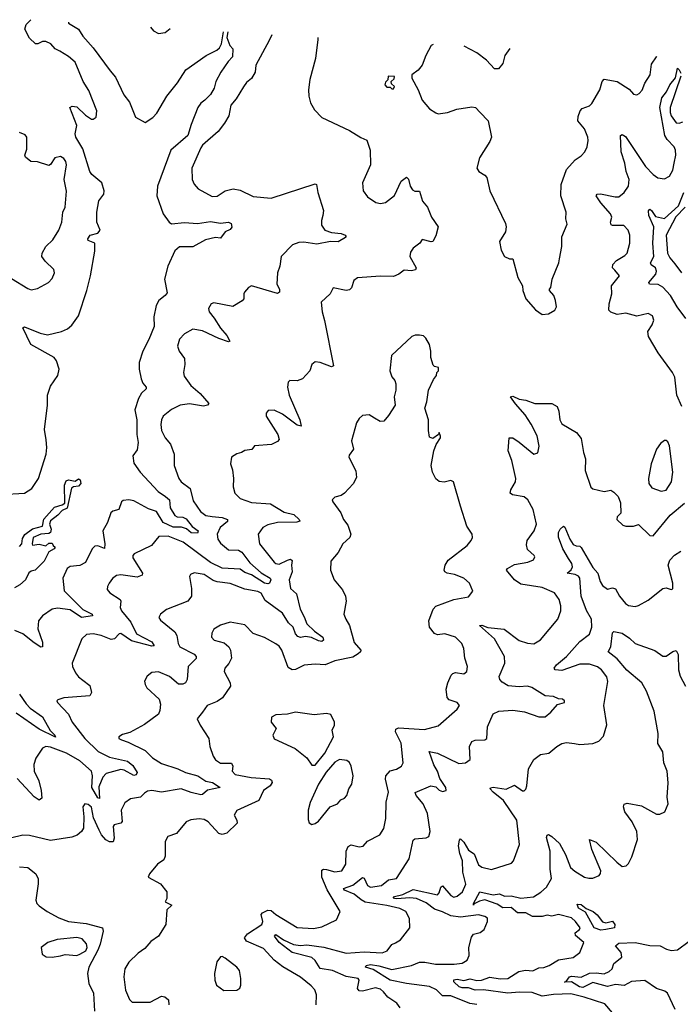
# Model space of a CAD drawing. Extents: x 1493970 to 1595317, y 729910 to 844791.
# Tile 226 of 256: x 1515866 to 1519911, y 834727 to 840753. Entities that reach past the tile are written whole.
import ezdxf

# ---------------------------------------------------------------- set-up
doc = ezdxf.new("R2010")
doc.units = 0

msp = doc.modelspace()

# ---------------------------------------------------------------- linework, layer by layer
at = {"layer": '0CON10XD'}
for points in [[(1515755, 837847.5), (1515895, 837856.5), (1515939.4, 837885), (1515981.5, 837945), (1516026.9, 838095), (1516032.5, 838135), (1516027.8, 838182.2), (1516017.3, 838245), (1516036.5, 838395), (1516035.5, 838455), (1516055, 838510.8), (1516099.5, 838575), (1516107.3, 838615), (1516090.4, 838665), (1516077.5, 838685), (1515934.7, 838764.7), (1515885, 838867.5), (1515895, 838874.2), (1515990.8, 838835), (1516035.5, 838825.5), (1516122, 838845), (1516158.7, 838861.3), (1516185, 838883.1), (1516225, 838940.8), (1516276.9, 839095), (1516299.8, 839185), (1516325.8, 839335.8), (1516325.3, 839384.7), (1516285, 839401.1), (1516282.1, 839412.1), (1516298.2, 839435), (1516345, 839447.2), (1516357.5, 839465), (1516337.4, 839515), (1516337.7, 839575), (1516350.8, 839645), (1516380.8, 839685), (1516383.2, 839705), (1516369.7, 839755), (1516306.7, 839806.7), (1516294.4, 839824.4), (1516253.1, 839963.1), (1516208.6, 840035), (1516205.7, 840055), (1516215.4, 840105), (1516172.5, 840215), (1516186.7, 840223.3), (1516215, 840219.2), (1516268.3, 840168.3), (1516305.5, 840145.5), (1516316.2, 840145), (1516333.4, 840156.6), (1516338.4, 840195), (1516289, 840319), (1516255, 840375.8), (1516205, 840493.1), (1516165, 840527.5), (1516110.9, 840560.9), (1516083.8, 840575), (1516056.7, 840605), (1516025, 840618.9), (1516005, 840619.5), (1515976.2, 840605), (1515962.5, 840605), (1515925, 840641.2), (1515897.2, 840695), (1515905, 840723.5), (1515934, 840753.3)], [(1516164.2, 840739), (1516165, 840732.5), (1516226.7, 840695), (1516252.7, 840652.7), (1516315, 840581.2), (1516420.7, 840440.7), (1516451.5, 840401.5), (1516503.5, 840293.5), (1516537.9, 840247.9), (1516575, 840156.4), (1516635, 840123.8), (1516681.5, 840155), (1516705, 840181.8), (1516767.7, 840285), (1516832.2, 840367.8), (1516883.7, 840446.3), (1517007.5, 840535), (1517072.7, 840567.3), (1517088.8, 840581.2), (1517101.9, 840605), (1517113.3, 840679.8)], [(1516666.5, 840707.7), (1516685.8, 840685.8), (1516715, 840668.8), (1516756.7, 840675), (1516786.3, 840700.2)], [(1517690.6, 840643.9), (1517691.7, 840631.7), (1517678.1, 840515), (1517643.2, 840386.8), (1517634.3, 840325), (1517635.7, 840285), (1517645.8, 840245), (1517670.7, 840200.7), (1517715.6, 840155.6), (1517885.7, 840075.7), (1517955, 840032), (1517991.2, 840015), (1518011.4, 839955), (1518014.3, 839865), (1517964.4, 839755), (1517969.2, 839705), (1517995, 839670), (1518047.5, 839635), (1518075, 839629.2), (1518105, 839633.8), (1518161.7, 839678.3), (1518202, 839765), (1518235, 839788.8), (1518246.8, 839776.8), (1518257.5, 839735), (1518271.5, 839711.5), (1518285, 839702.9), (1518315, 839703.3), (1518332.5, 839642.5), (1518364, 839605), (1518387.1, 839545), (1518427.7, 839485), (1518415, 839430), (1518395, 839396.2), (1518385, 839393.8), (1518331.2, 839408.8), (1518316.2, 839385), (1518275, 839354), (1518258.7, 839331.3), (1518254.5, 839305), (1518293.1, 839235), (1518288.6, 839221.4), (1518265, 839215.5), (1518219.5, 839220.5), (1518186.7, 839195), (1518155, 839182.2), (1518075, 839184.4), (1517935, 839174.3), (1517912.6, 839157.4), (1517897.9, 839112.1), (1517885, 839100), (1517865, 839096), (1517785, 839112.5), (1517766.2, 839075), (1517712, 839025), (1517717.3, 838965), (1517732.9, 838912.9), (1517788, 838635), (1517775, 838628), (1517705, 838656), (1517675, 838658.8), (1517655, 838642.5), (1517643.3, 838605), (1517596.7, 838555), (1517565, 838543.3), (1517520, 838545), (1517510, 838535), (1517506.2, 838505), (1517515.8, 838455), (1517580.6, 838305), (1517590, 838265), (1517565, 838272), (1517475, 838340), (1517425, 838364.4), (1517387.7, 838362.3), (1517374.2, 838345.8), (1517375.8, 838325.8), (1517447.5, 838215), (1517454, 838185), (1517445, 838172.5), (1517407.6, 838152.4), (1517304.3, 838145.7), (1517287, 838123), (1517245, 838116), (1517225, 838104), (1517195, 838097.1), (1517163.3, 838075), (1517156.2, 838035), (1517168.6, 837998.6), (1517175.7, 837945), (1517172.5, 837895), (1517182.5, 837855), (1517215, 837821.9), (1517285, 837798.2), (1517401.1, 837791.1), (1517485, 837738.9), (1517544.7, 837724.7), (1517578, 837695), (1517581.2, 837685), (1517562.2, 837677.8), (1517445, 837675.9), (1517385, 837660.9), (1517354.2, 837645), (1517326, 837605), (1517334.4, 837545), (1517425, 837433.1), (1517435, 837424.5), (1517455, 837420.9), (1517504.8, 837445.2), (1517525, 837451.9), (1517534.3, 837444.3), (1517529.5, 837415), (1517533.8, 837375), (1517515.8, 837325), (1517525, 837271.2), (1517560, 837240), (1517582.4, 837145), (1517608.7, 837098.7), (1517624.8, 837055), (1517670.5, 837010.5), (1517722.1, 836975), (1517725.8, 836955), (1517715, 836948.1), (1517695, 836951.1), (1517653, 836973), (1517615, 836978.7), (1517585, 836971.8), (1517569.1, 836979.1), (1517555, 836995.4), (1517540, 837035), (1517512.5, 837062.5), (1517475, 837120.8), (1517368.4, 837198.4), (1517345, 837243.6), (1517325, 837254.6), (1517245, 837267.1), (1517155, 837302.6), (1517075, 837312.2), (1517051, 837321), (1516995, 837357.5), (1516935, 837367.5), (1516911.4, 837358.6), (1516906, 837345), (1516917.5, 837272.5), (1516917.1, 837225), (1516896, 837195), (1516765, 837144.3), (1516728, 837115), (1516718, 837095), (1516728.7, 837078.7), (1516816.7, 837006.7), (1516827.1, 836985), (1516835.5, 836935), (1516846.7, 836915), (1516935, 836870.8), (1516945.7, 836855.8), (1516946.3, 836843.7), (1516898.2, 836795), (1516891.2, 836715), (1516880.6, 836695), (1516865, 836687.1), (1516837.6, 836687.6), (1516783.5, 836733.5), (1516715, 836762.1), (1516675, 836758.7), (1516645.6, 836735), (1516630, 836705), (1516634.2, 836685), (1516644.4, 836665), (1516719.1, 836595), (1516728.2, 836565), (1516723.6, 836525), (1516715, 836503.3), (1516630.4, 836439.6), (1516540.2, 836389.8), (1516495, 836379.4), (1516473.3, 836365), (1516473.8, 836355), (1516490, 836345), (1516530.7, 836330.7), (1516635, 836280), (1516678.6, 836235), (1516735, 836200.7), (1516835, 836168.1), (1516880.8, 836145), (1516955.7, 836125.7), (1517005, 836093.1), (1517045.5, 836085.5), (1517094, 836055), (1517015, 836038.1), (1516985, 836010.5), (1516975, 836009.6), (1516915, 836023.4), (1516855, 836046.3), (1516735, 836026.1), (1516675, 836035.3), (1516649.1, 836030.9), (1516629.7, 836020.3), (1516605, 835994.2), (1516545, 835985.8), (1516510.2, 835959.8), (1516487.8, 835915), (1516493.9, 835846.1), (1516484.6, 835835.4), (1516445, 835825.6), (1516438.5, 835815), (1516444.6, 835745), (1516439.1, 835720.9), (1516415, 835722.3), (1516393.3, 835733.3), (1516366.7, 835765), (1516353.4, 835793.4), (1516317.5, 835867.5), (1516305, 835934), (1516285, 835950), (1516265, 835953.8), (1516252.5, 835935), (1516259.2, 835875), (1516255.8, 835805), (1516244, 835785), (1516217.7, 835762.3), (1516185, 835751.2), (1516055, 835730.8), (1515925, 835760), (1515885, 835762.5), (1515810, 835745)], [(1517140, 840678.2), (1517133.9, 840643.9), (1517152.5, 840595), (1517170, 840575), (1517168.8, 840525), (1517142.2, 840497.8), (1517098.1, 840431.9), (1517066.5, 840375), (1517056.5, 840333.5), (1517035, 840296), (1516999.1, 840260.9), (1516975, 840242.5), (1516955.6, 840215), (1516915, 840111.4), (1516895.7, 840044.3), (1516791.2, 839955), (1516710.4, 839735), (1516706.2, 839675), (1516744.8, 839564.8), (1516780.9, 839515), (1516795, 839504.7), (1516875, 839513), (1516955, 839506.1), (1517035, 839518.6), (1517095, 839508.8), (1517145, 839514.4), (1517160, 839505), (1517165.6, 839484.4), (1517155, 839469.2), (1517125, 839454), (1517095, 839417.1), (1517065, 839419.4), (1517003, 839407), (1516925, 839364), (1516845, 839363.1), (1516815, 839338.8), (1516772, 839245), (1516751.8, 839165), (1516768.9, 839081.1), (1516757.3, 839065), (1516718.5, 839035), (1516700.9, 839005), (1516687.9, 838935), (1516688.5, 838875), (1516656.2, 838795), (1516619.2, 838725), (1516597.1, 838655), (1516597.1, 838615), (1516610, 838555), (1516619.6, 838529.6), (1516639.4, 838505), (1516639.4, 838495), (1516612.3, 838467.8), (1516594.1, 838435.9), (1516570.4, 838365), (1516583.9, 838305), (1516584, 838214), (1516591.9, 838165), (1516585, 838120), (1516559.2, 838085), (1516565, 838040), (1516603.5, 837985), (1516714.7, 837865), (1516757.7, 837835), (1516782.7, 837815), (1516787.9, 837765), (1516815, 837718.8), (1516829.9, 837709.9), (1516865, 837708), (1516885, 837699.4), (1516922, 837652), (1516958, 837625), (1516955, 837611.2), (1516915, 837612), (1516886.6, 837636.6), (1516857.1, 837647.1), (1516805, 837647), (1516745, 837676.8), (1516704.3, 837744.3), (1516655, 837759.9), (1516565, 837808.9), (1516534.7, 837815.3), (1516499.3, 837810.7), (1516488.3, 837801.7), (1516473.6, 837756.4), (1516435.3, 837744.7), (1516424.8, 837735.2), (1516402.6, 837675), (1516374.2, 837625), (1516387.1, 837545), (1516385, 837516), (1516345, 837532.9), (1516325, 837532), (1516310.3, 837515), (1516268, 837432), (1516235, 837413.5), (1516174.2, 837405.8), (1516155.8, 837395), (1516130, 837335), (1516137.1, 837257.1), (1516253, 837143), (1516309.2, 837115), (1516312.5, 837105), (1516245, 837094.8), (1516175, 837141.9), (1516097.6, 837152.4), (1516063.9, 837146.1), (1516005.3, 837104.7), (1515980.6, 837075), (1515977.7, 837025), (1516005.5, 836944.5), (1516005, 836914.2), (1515995, 836913.3), (1515955, 836939.4), (1515885, 836993.7), (1515835, 837015.3)], [(1517409.2, 840661.4), (1517393.1, 840625), (1517311.5, 840475), (1517307, 840433), (1517285.7, 840394.3), (1517255, 840368.6), (1517236.8, 840343.2), (1517191.5, 840268.5), (1517159.7, 840230.3), (1517147.3, 840165), (1517120.2, 840119.8), (1517080.5, 840069.5), (1516985, 839985.6), (1516975, 839970), (1516919.1, 839845), (1516921.4, 839775), (1516935, 839746.7), (1516958.3, 839718.3), (1517045, 839670.6), (1517075, 839672.9), (1517125, 839706.9), (1517172, 839718), (1517215, 839710.9), (1517295, 839671.3), (1517405, 839661.6), (1517675, 839749.2), (1517684.1, 839744.1), (1517690.6, 839695), (1517725.7, 839585), (1517722.5, 839555), (1517714, 839525), (1517714.2, 839495), (1517734, 839465), (1517775, 839451.1), (1517835.3, 839445.3), (1517858, 839435), (1517864, 839425), (1517860.3, 839419.7), (1517816.8, 839393.2), (1517770, 839395), (1517685, 839378.9), (1517605, 839391.8), (1517575, 839390.4), (1517535.6, 839375), (1517467.8, 839305), (1517458.5, 839245), (1517443.5, 839205), (1517440, 839135), (1517455.8, 839105), (1517456.2, 839085), (1517445, 839077.5), (1517285, 839123.8), (1517266.7, 839115), (1517243.3, 839085), (1517237.5, 839075), (1517237.5, 839045), (1517227.7, 839032.3), (1517171.7, 838998.3), (1517055, 839020), (1517037.5, 839015), (1517021.2, 838985), (1517026, 838965), (1517057.2, 838927.2), (1517094.6, 838864.6), (1517135, 838821.2), (1517152.5, 838785), (1517145, 838781.2), (1517085, 838803.1), (1516985, 838848.1), (1516925, 838858.8), (1516875, 838831.2), (1516845, 838798.8), (1516832.9, 838755), (1516842, 838725), (1516875, 838680), (1516877, 838643), (1516868, 838595), (1516872.3, 838572.3), (1516914.3, 838515), (1516971.9, 838465), (1517023.3, 838405), (1517015, 838393.8), (1516992.3, 838387.7), (1516905, 838403.2), (1516848, 838395), (1516795, 838367.5), (1516745, 838326.2), (1516734.3, 838305), (1516730.6, 838275), (1516735, 838238.8), (1516757.3, 838195), (1516788.5, 838155), (1516812.7, 838095), (1516811.9, 838025), (1516840, 837945), (1516855, 837924.4), (1516910.5, 837885), (1516928.3, 837808.3), (1516973.6, 837743.6), (1517005, 837719.6), (1517043.6, 837713.6), (1517105, 837707.4), (1517137.9, 837695), (1517137.6, 837682.4), (1517094.4, 837645.6), (1517074.8, 837605.2), (1517079.5, 837575), (1517095, 837549.3), (1517145, 837508.9), (1517205, 837506.8), (1517226.8, 837495), (1517275, 837429.6), (1517345, 837367.5), (1517398.8, 837335), (1517403.5, 837325), (1517395, 837304.7), (1517385, 837299.7), (1517365, 837304.2), (1517286.1, 837356.1), (1517245, 837370.2), (1517215, 837391), (1517105, 837397.5), (1517035, 837431.7), (1516867.8, 837555), (1516775, 837591.8), (1516718.8, 837591.2), (1516672, 837535), (1516566.7, 837485), (1516558.8, 837475), (1516559.1, 837459.1), (1516617.5, 837365), (1516615.6, 837354.4), (1516585, 837341.5), (1516484.5, 837355.5), (1516458.3, 837351.7), (1516435, 837333.8), (1516414, 837305), (1516403.8, 837285), (1516402, 837265), (1516416.7, 837245), (1516481.2, 837205), (1516486, 837195), (1516481.4, 837155), (1516489.1, 837135), (1516545.4, 837065.4), (1516580, 836995), (1516675, 836946.3), (1516688.7, 836921.3), (1516675, 836919.8), (1516551.3, 836951.3), (1516484.3, 836995.7), (1516474.4, 836995.6), (1516445.6, 836964.4), (1516425, 836959.5), (1516365, 836983.8), (1516315, 836995.5), (1516275, 836991.4), (1516247.1, 836965), (1516186.7, 836815), (1516189.2, 836795), (1516207.1, 836755), (1516225, 836731.9), (1516251.8, 836711.8), (1516295, 836678.8), (1516305.5, 836635), (1516295, 836615.8), (1516135, 836602), (1516099.3, 836590.7), (1516093.8, 836585), (1516096.7, 836575), (1516165, 836502), (1516187.8, 836455), (1516264.2, 836355), (1516346.5, 836275), (1516415, 836239.6), (1516525.6, 836215.6), (1516558.8, 836188.8), (1516584.4, 836145), (1516579.1, 836130.9), (1516565, 836126.6), (1516505, 836160.4), (1516485, 836164.1), (1516395, 836140.3), (1516375, 836116.9), (1516351.2, 836058.8), (1516355, 835986.7), (1516345, 835991.5), (1516308.5, 836055), (1516312.3, 836125), (1516305.7, 836155), (1516235, 836216.7), (1516153.1, 836265), (1516055, 836300), (1516025, 836304.3), (1516005.6, 836294.4), (1515965, 836233.3), (1515951.9, 836195), (1515954.3, 836155), (1515982.5, 836095), (1515998.1, 836035), (1516002, 835988), (1515985, 835976), (1515955, 835997.5), (1515850.2, 836110.2)], [(1518398.1, 840601.9), (1518385, 840596), (1518353.3, 840535), (1518331.2, 840475), (1518305.4, 840444.6), (1518267.5, 840415), (1518268.1, 840395), (1518305.8, 840325), (1518330, 840260), (1518375, 840208.6), (1518415, 840182.5), (1518427.5, 840177.5), (1518485, 840185.6), (1518542.5, 840205), (1518635, 840220), (1518656.7, 840215), (1518685, 840186.2), (1518733.6, 840133.6), (1518756, 840035), (1518745, 840007.5), (1518682.3, 839907.7), (1518664.2, 839845), (1518676.7, 839825), (1518715, 839801.2), (1518727, 839787), (1518744.3, 839705), (1518840, 839505), (1518845.7, 839485), (1518841.4, 839455), (1518803.2, 839396.8), (1518813.2, 839343.2), (1518835, 839304), (1518865, 839290), (1518885, 839290), (1518916.7, 839175), (1518943.9, 839123.9), (1518946.7, 839095), (1518966.2, 839045), (1519025, 838977.5), (1519065, 838950), (1519105, 838952.5), (1519142.5, 838975), (1519152.5, 838995), (1519146.7, 839035), (1519135.9, 839065.9), (1519110, 839095), (1519110, 839105), (1519117.5, 839115), (1519126.7, 839165), (1519168, 839265), (1519170.5, 839289.5), (1519185.8, 839365), (1519185.8, 839425), (1519217.5, 839502.5), (1519210.6, 839535), (1519212.9, 839575), (1519180.5, 839675), (1519180.8, 839745), (1519215, 839835.8), (1519266.7, 839895), (1519305, 839919.2), (1519327.5, 839945), (1519340.8, 839975), (1519347, 840013), (1519344.4, 840035), (1519323.8, 840085), (1519283.5, 840133.5), (1519285, 840160), (1519297.8, 840195), (1519310.3, 840209.7), (1519354.7, 840225.3), (1519369.9, 840240.1), (1519418, 840325), (1519433.5, 840375), (1519445, 840388.6), (1519523.8, 840375), (1519597.4, 840327.4), (1519625, 840296.7), (1519645, 840294), (1519658.8, 840301.2), (1519677.6, 840322.4), (1519694.5, 840365.5), (1519725.7, 840415), (1519735, 840481.2), (1519765.6, 840525), (1519766.5, 840528.1)], [(1518866.6, 840576.6), (1518836.2, 840533.8), (1518824.3, 840485), (1518797, 840453), (1518773.4, 840453.4), (1518725, 840505.8), (1518665, 840550), (1518586.8, 840591.7)], [(1519920.9, 838385), (1519889.2, 838455), (1519877.1, 838565), (1519864.1, 838594.1), (1519775, 838714.5), (1519715.5, 838815), (1519713.3, 838845), (1519738.9, 838885), (1519750, 838915), (1519741.4, 838941.4), (1519715, 838954.2), (1519645, 838939.4), (1519577.4, 838957.4), (1519525, 838950), (1519485, 838963.6), (1519473.5, 838975), (1519475.8, 839015), (1519491.8, 839075), (1519490.4, 839125), (1519539.2, 839185), (1519509.6, 839219.6), (1519496.9, 839235), (1519497.8, 839255), (1519520.1, 839279.9), (1519570.7, 839309.3), (1519585.6, 839325), (1519603.1, 839385), (1519601.9, 839435), (1519592.5, 839465), (1519565, 839492.9), (1519495, 839493.3), (1519488.1, 839498.1), (1519484.5, 839514.5), (1519491.5, 839545), (1519484.5, 839565), (1519425, 839631.8), (1519396.7, 839675), (1519402.5, 839685), (1519421.7, 839688.3), (1519511.7, 839668.3), (1519535, 839669.4), (1519568.1, 839695), (1519593.3, 839735), (1519597.9, 839775), (1519578.7, 839825), (1519572.5, 839875), (1519549.3, 839945), (1519545.7, 840044.3), (1519555, 840050.8), (1519575, 840038.9), (1519698.9, 839855), (1519745, 839805.6), (1519773.8, 839785), (1519815, 839778.6), (1519845, 839795.8), (1519865, 839832), (1519873.8, 839876.2), (1519883.1, 839925), (1519881.2, 839955), (1519874.2, 839975), (1519829.9, 840019.9), (1519816, 840045), (1519786.7, 840215), (1519797.6, 840275), (1519827.2, 840312.8), (1519847.2, 840355), (1519882.1, 840397.9), (1519895, 840456.7), (1519905, 840446.2), (1519915.3, 840425.3)], [(1518155, 840330), (1518160, 840345), (1518141.7, 840361.7), (1518140, 840375), (1518158.3, 840391.7), (1518160, 840405), (1518123, 840407), (1518120, 840385), (1518105, 840370), (1518102.5, 840355), (1518115, 840340), (1518135, 840340), (1518145, 840330), (1518155, 840330)], [(1519915, 840407.5), (1519848.9, 840215), (1519848.4, 840185), (1519855, 840164), (1519885, 840122.3), (1519905, 840120.5), (1519927.2, 840127.2)], [(1515815, 839170), (1515915, 839107.5), (1515935, 839100.8), (1515975, 839107.5), (1516041.2, 839145), (1516065, 839170), (1516078, 839205), (1516074, 839225), (1516020.8, 839275), (1516000.8, 839305), (1516003.8, 839325), (1516026.2, 839365), (1516069.2, 839405), (1516104.5, 839465.5), (1516124.3, 839515), (1516130, 839575), (1516144.4, 839605.6), (1516153, 839703), (1516138.1, 839775), (1516152.5, 839865), (1516149.2, 839885), (1516135, 839904), (1516115, 839915.8), (1516081.2, 839908.8), (1516055, 839867.5), (1516045, 839861.2), (1515975, 839882.5), (1515933.3, 839885), (1515901.7, 839911.7), (1515896.2, 839925), (1515908.8, 839961.2), (1515910, 840035), (1515898.7, 840048.7), (1515865, 840063.1)], [(1519945, 838925.4), (1519891.2, 838995), (1519851.4, 839065), (1519805, 839116.4), (1519775, 839132.1), (1519723.3, 839135), (1519717.5, 839145), (1519761.3, 839195), (1519766, 839215), (1519760, 839235), (1519733.2, 839253.2), (1519729.5, 839265), (1519748.2, 839305), (1519743.2, 839385), (1519748.6, 839485), (1519719.1, 839555), (1519715.6, 839584.4), (1519720, 839590), (1519725, 839592.9), (1519735, 839585.5), (1519759, 839549), (1519815, 839537.5), (1519901.1, 839615), (1519932.1, 839695)], [(1519940.3, 839605), (1519883.8, 839546.2), (1519824.8, 839435), (1519832.1, 839325), (1519847.8, 839295), (1519878.3, 839258.3), (1519919.2, 839205)], [(1517681.9, 834725), (1517684.3, 834785), (1517672.9, 834815), (1517650.6, 834840.6), (1517585, 834894.2), (1517476.2, 834956.2), (1517425, 834996.5), (1517357.8, 835067.8), (1517255, 835112.8), (1517243.2, 835135), (1517261.7, 835158.3), (1517348.2, 835215), (1517354.7, 835235), (1517343.8, 835276.2), (1517352.3, 835287.7), (1517385, 835304.2), (1517405, 835301.2), (1517435, 835276.5), (1517565, 835197.5), (1517665, 835190.4), (1517715, 835200.5), (1517805.4, 835244.6), (1517828, 835295), (1517748.3, 835428.3), (1517716.6, 835505), (1517715, 835547.5), (1517725.4, 835554.6), (1517745, 835553.2), (1517795, 835537.7), (1517838, 835545), (1517863.1, 835585), (1517865.4, 835665), (1517876.7, 835693.3), (1517895, 835702.5), (1517945, 835691.4), (1517970, 835695), (1517995, 835725.8), (1518070.8, 835765), (1518096, 835804), (1518107.5, 835865), (1518110.6, 835965), (1518124.4, 836025), (1518106.2, 836105), (1518107.9, 836125), (1518134.1, 836155.9), (1518172.8, 836167.2), (1518203.8, 836185), (1518214.2, 836205), (1518201.2, 836325), (1518167.9, 836395), (1518168.3, 836411.7), (1518185, 836418.5), (1518345, 836409.6), (1518427.6, 836432.4), (1518545, 836532.9), (1518560, 836555), (1518545, 836574), (1518495, 836590), (1518484.3, 836605), (1518476.9, 836655), (1518486.9, 836695), (1518508.6, 836741.4), (1518517.7, 836752.3), (1518535, 836758.8), (1518585, 836750), (1518603.8, 836765), (1518608, 836795), (1518592, 836845), (1518585.6, 836905.6), (1518574, 836935), (1518533.8, 836975), (1518470, 836995), (1518425, 836988.1), (1518405, 836997.1), (1518375.5, 837035.5), (1518370.5, 837075), (1518397.1, 837145), (1518415, 837164.3), (1518525, 837205.6), (1518615, 837222), (1518640, 837255), (1518620, 837305), (1518585, 837336.2), (1518528.3, 837358.3), (1518482.5, 837365), (1518468.8, 837375), (1518466, 837385), (1518471.4, 837415), (1518490.6, 837445), (1518606, 837535), (1518631.2, 837565), (1518638.8, 837585), (1518636.7, 837605), (1518603.1, 837653.1), (1518566, 837775), (1518523.3, 837925), (1518505, 837933.3), (1518465, 837923.3), (1518435, 837926.7), (1518415, 837942.5), (1518394, 837985), (1518386, 838025), (1518402, 838115), (1518416.4, 838153.6), (1518442.5, 838195), (1518442.5, 838205), (1518435, 838227.5), (1518430, 838215), (1518395, 838190), (1518375, 838197.5), (1518368.8, 838238.8), (1518370, 838305), (1518346.2, 838375), (1518360, 838415), (1518370, 838485), (1518399.3, 838550.7), (1518417.5, 838575), (1518420, 838595), (1518430, 838605), (1518430, 838625), (1518405, 838630), (1518398.3, 838638.3), (1518383.8, 838685), (1518384, 838725), (1518376, 838765), (1518353.3, 838805), (1518337.7, 838817.7), (1518315, 838823.3), (1518287, 838823), (1518266.4, 838813.6), (1518141.7, 838698.3), (1518132.5, 838605), (1518145, 838567.5), (1518163.8, 838545), (1518170, 838525), (1518169.2, 838485), (1518158, 838445), (1518164.2, 838395), (1518125, 838330), (1518095, 838296.7), (1518074.2, 838294.2), (1518038.8, 838315), (1518005, 838335.8), (1517965, 838331.2), (1517945, 838313.3), (1517928, 838285), (1517896.7, 838175), (1517910, 838125), (1517882.7, 838087.3), (1517881.9, 838075), (1517923.2, 837993.2), (1517928.3, 837951.7), (1517906.9, 837913.1), (1517855.8, 837855), (1517835, 837840.6), (1517795, 837831.2), (1517780, 837815), (1517782.7, 837802.7), (1517831.4, 837735), (1517848, 837695), (1517875, 837660), (1517894.2, 837605), (1517887.5, 837585), (1517845.5, 837544.5), (1517815, 837493.3), (1517770.7, 837439.3), (1517768.9, 837385), (1517792.2, 837325), (1517843.2, 837263.2), (1517861.9, 837225), (1517866, 837195), (1517851.2, 837115), (1517862, 837085), (1517886.4, 837046.4), (1517915, 836942.5), (1517953.8, 836895), (1517953.3, 836885), (1517938.3, 836871.7), (1517905, 836852.5), (1517795, 836830.4), (1517735.9, 836804.1), (1517675, 836808.9), (1517607.9, 836802.1), (1517555, 836775.4), (1517535, 836773.6), (1517509.5, 836789.5), (1517471.8, 836895), (1517455, 836918.9), (1517435, 836933.6), (1517365, 836973.1), (1517295, 836995.8), (1517245, 837049.4), (1517155, 837066.5), (1517095, 837048.6), (1517055, 837023.8), (1517042.1, 836997.9), (1517041.1, 836975), (1517056.2, 836955), (1517118.8, 836938.8), (1517145.8, 836915), (1517157.5, 836895), (1517162.9, 836845), (1517147.2, 836812.8), (1517122.9, 836785), (1517118.1, 836765), (1517155.6, 836695), (1517156.9, 836675), (1517107.6, 836602.4), (1517075, 836580.4), (1517014.2, 836555), (1516984.3, 836515), (1516953.3, 836475), (1516971.2, 836435), (1517023.8, 836355), (1517030.8, 836305), (1517050.6, 836245), (1517064, 836224), (1517095, 836202.9), (1517163.3, 836203.3), (1517171.4, 836185), (1517166, 836155), (1517185, 836134.2), (1517282.5, 836115), (1517395, 836106.4), (1517408.2, 836098.2), (1517411.2, 836085), (1517400, 836065), (1517357.8, 836035), (1517330, 835975), (1517195, 835914), (1517180, 835885), (1517195.7, 835855), (1517198.1, 835835), (1517135, 835775.6), (1517105, 835766.7), (1517085, 835772.2), (1517019.2, 835845), (1516995, 835857.5), (1516965, 835861.9), (1516913.2, 835856.8), (1516885, 835843.8), (1516825, 835772), (1516772, 835755), (1516755.6, 835724.4), (1516756.9, 835665), (1516756.7, 835633.3), (1516748.1, 835611.9), (1516710, 835585), (1516660, 835525), (1516652.5, 835505), (1516728.8, 835465), (1516766.7, 835415), (1516766.1, 835373.9), (1516757.5, 835355), (1516796.7, 835335), (1516766.2, 835305), (1516760.8, 835215), (1516715.6, 835145), (1516669.3, 835110.7), (1516631.1, 835068.9), (1516590.3, 835039.7), (1516533.1, 834985), (1516508.6, 834945), (1516503.3, 834895), (1516512.8, 834812.8), (1516537.2, 834757.2), (1516555, 834740.8), (1516665, 834740), (1516735, 834776.7), (1516755, 834773.3), (1516778, 834755), (1516778.2, 834725)], [(1518167.1, 835102.9), (1518197.6, 835122.4), (1518254.2, 835195), (1518252.7, 835252.7), (1518231.2, 835295), (1518192.9, 835312.9), (1518115, 835332.4), (1517982.1, 835352.1), (1517956.3, 835366.3), (1517915, 835402), (1517855.6, 835425), (1517848.9, 835435), (1517905, 835455.6), (1517965, 835503.5), (1517975, 835498.6), (1517995, 835454.5), (1518015, 835444.6), (1518081.2, 835455), (1518125, 835488.5), (1518172.8, 835497.2), (1518251.7, 835618.3), (1518275, 835732), (1518285, 835740), (1518354.3, 835745.7), (1518371.2, 835755), (1518380, 835785), (1518363.3, 835895), (1518336.9, 835955), (1518292.7, 836005), (1518286.8, 836023.2), (1518384.4, 836064.4), (1518415, 836057.5), (1518435, 836038), (1518455, 836029.2), (1518476.7, 836035), (1518476, 836055), (1518438.3, 836108.3), (1518425.3, 836155), (1518402.4, 836192.4), (1518372.5, 836275), (1518425, 836265.3), (1518555, 836201.1), (1518595.6, 836204.4), (1518624.1, 836225.9), (1518620.6, 836305), (1518634, 836335), (1518655, 836344.2), (1518714.3, 836345.7), (1518725.5, 836354.5), (1518731.5, 836425), (1518764.6, 836505.4), (1518799.6, 836520.4), (1518885, 836527.1), (1518957.8, 836517.8), (1519045, 836485.7), (1519083.2, 836486.8), (1519119.2, 836515), (1519158.8, 836561.2), (1519202.5, 836575), (1519202.5, 836585), (1519190, 836595), (1519165, 836596.2), (1519135, 836611.4), (1519084, 836616), (1519003, 836667), (1518975, 836674.4), (1518925, 836670.9), (1518856.8, 836676.8), (1518819.4, 836699.4), (1518805.8, 836715), (1518802.9, 836732.9), (1518836.7, 836815), (1518834.4, 836855), (1518773.8, 836965), (1518682.5, 837045), (1518695, 837048.5), (1518733.1, 837033.1), (1518832.2, 837022.2), (1518925, 836952.9), (1518975, 836937.8), (1519015, 836934.3), (1519055, 836958), (1519160.8, 837085), (1519180, 837135), (1519179.2, 837165), (1519170, 837205), (1519141.2, 837245), (1519065, 837279.2), (1518935, 837298.2), (1518895.4, 837325), (1518846.7, 837385), (1518852.5, 837395), (1518895, 837419.2), (1518977.6, 837432.4), (1519012.3, 837447.7), (1519020, 837465), (1519016.7, 837475), (1518975, 837510), (1518968.8, 837538.8), (1518973.3, 837565), (1519016.2, 837625), (1519029.6, 837665), (1519009.6, 837755), (1518978.2, 837815), (1518955, 837832.1), (1518884.5, 837844.5), (1518868.8, 837855), (1518873.1, 837875), (1518901.2, 837925), (1518903.1, 837945), (1518878.9, 838055), (1518857.5, 838115), (1518863.8, 838195), (1518885, 838194), (1518925, 838168.6), (1519015, 838094.2), (1519038.1, 838101.9), (1519046.7, 838143.3), (1519035, 838206.7), (1518998.3, 838278.3), (1518961.4, 838335), (1518902.4, 838402.4), (1518871.2, 838445), (1518885, 838450), (1518925, 838430.8), (1518965, 838424.2), (1519020, 838405), (1519124, 838404), (1519156.7, 838385), (1519167.7, 838357.7), (1519172.5, 838305), (1519185, 838280), (1519275, 838226), (1519305, 838190), (1519317.5, 838105), (1519330.8, 838065), (1519328, 837995), (1519362.8, 837892.8), (1519375, 837881.4), (1519445, 837865.8), (1519485, 837872.9), (1519505, 837861.9), (1519530.8, 837835), (1519544.4, 837795.6), (1519546.7, 837733.3), (1519525, 837710), (1519523.3, 837695), (1519559.3, 837659.3), (1519577, 837653), (1519625, 837653.3), (1519655, 837663.8), (1519725, 837597.1), (1519745.5, 837594.5), (1519850.1, 837719.9), (1519936.5, 837793.5)], [(1519795, 837868.2), (1519825, 837874.6), (1519857.6, 837925), (1519865.3, 837985), (1519844.5, 838145), (1519835, 838170), (1519825, 838178), (1519815, 838177.5), (1519790.4, 838159.6), (1519765.6, 838125), (1519731.9, 838035), (1519716.7, 837945), (1519718.1, 837915), (1519737.4, 837887.4), (1519795, 837868.2)], [(1515865, 837530), (1515878.8, 837545), (1515882.7, 837577.3), (1515898, 837602), (1515945, 837638.1), (1516005, 837653.5), (1516014.5, 837695.5), (1516079.5, 837770.5), (1516125, 837783.3), (1516142.5, 837795), (1516140, 837905), (1516149.3, 837930.7), (1516165, 837936.9), (1516205, 837930), (1516225, 837944), (1516236.7, 837936.7), (1516240, 837915), (1516225, 837897.8), (1516195, 837894.6), (1516183.8, 837886.2), (1516155.9, 837764.1), (1516125, 837750), (1516099.3, 837720.8), (1516053.9, 837686.1), (1516049.1, 837665), (1516058.6, 837635), (1516054.4, 837615.6), (1516045, 837609.2), (1515995, 837605.6), (1515948.1, 837585), (1515941.2, 837545), (1515945, 837537.5), (1515985, 837542.5), (1516025, 837532.5), (1516045, 837550), (1516065, 837550), (1516070, 837535), (1516082.5, 837525), (1516077.5, 837515), (1516043.6, 837496.4), (1516015, 837440), (1515960, 837385), (1515935, 837378), (1515922.4, 837367.6), (1515901.2, 837325), (1515866.7, 837295), (1515833.6, 837276.4)], [(1518665, 834726.7), (1518623.1, 834733.1), (1518505, 834779.6), (1518455, 834778.9), (1518419.1, 834815), (1518375, 834837), (1518234.7, 834854.7), (1518135, 834874.7), (1518031.3, 834941.3), (1517984, 834955), (1517987.1, 834965), (1518015, 834970.5), (1518065, 834963), (1518145, 834940.4), (1518265, 834965.3), (1518315, 834984.8), (1518345.8, 834985.8), (1518412.2, 834972.2), (1518526.1, 834973.9), (1518575, 834980), (1518605, 834998), (1518617.8, 835025), (1518617.1, 835075), (1518632.3, 835137.7), (1518643.9, 835156.1), (1518685, 835167.5), (1518710, 835185), (1518731.2, 835235), (1518730, 835255), (1518715, 835265.6), (1518674.4, 835274.4), (1518565, 835259.8), (1518505, 835269.6), (1518455, 835294.2), (1518405, 835308.9), (1518355, 835348.3), (1518295, 835374.6), (1518255, 835379.7), (1518175, 835373), (1518160, 835375), (1518152.9, 835385), (1518211.7, 835398.3), (1518275, 835429.2), (1518425, 835396.9), (1518435, 835408.6), (1518445, 835444), (1518455, 835452.9), (1518505, 835393.5), (1518525, 835383.8), (1518545, 835389.2), (1518577.5, 835415), (1518597.5, 835462.5), (1518580.4, 835535), (1518577.9, 835605), (1518560.4, 835650.4), (1518553, 835697), (1518558.5, 835731.5), (1518565, 835739.4), (1518585, 835720.4), (1518615, 835671.6), (1518647.9, 835647.9), (1518675, 835580.8), (1518695, 835567.1), (1518755, 835552.9), (1518878.5, 835591.5), (1518889.2, 835605), (1518926.9, 835705), (1518910, 835855), (1518827.8, 835975), (1518765.5, 836025), (1518747.5, 836045), (1518748.8, 836051.2), (1518764.5, 836055.5), (1518845, 836044.5), (1518895, 836067.5), (1518945, 836034), (1518955, 836033.8), (1518965.7, 836044.3), (1518972, 836065), (1518981.7, 836168.3), (1519014.5, 836225.5), (1519055, 836256), (1519105.7, 836264.3), (1519155, 836305.7), (1519185, 836322.9), (1519215, 836329.4), (1519264.3, 836324.3), (1519295, 836318), (1519376.1, 836323.9), (1519412.3, 836337.7), (1519441.2, 836368.8), (1519462.3, 836437.7), (1519443.1, 836555), (1519467.4, 836702.6), (1519461.2, 836731.2), (1519428.5, 836775), (1519405, 836792.3), (1519355, 836808.9), (1519295, 836809.1), (1519185, 836769.7), (1519145, 836774.4), (1519138, 836785), (1519152.5, 836805), (1519215, 836855.6), (1519295, 836947.5), (1519355, 836992.5), (1519370.4, 837035), (1519367.3, 837085), (1519337.1, 837137.1), (1519304.8, 837225), (1519296.5, 837335), (1519287.5, 837347.5), (1519267.7, 837357.7), (1519218.8, 837365), (1519243.2, 837386.8), (1519251.6, 837405), (1519246, 837425), (1519226, 837456), (1519192.6, 837515), (1519164.7, 837585.3), (1519166.2, 837615), (1519175.4, 837635), (1519195, 837653.8), (1519205, 837647.7), (1519234.8, 837574.8), (1519255, 837541.5), (1519272.6, 837532.6), (1519295, 837531.9), (1519305, 837524), (1519375, 837400), (1519406.8, 837365), (1519420, 837315), (1519435, 837290), (1519465, 837268), (1519495, 837275.7), (1519515, 837270.8), (1519538.6, 837225), (1519575, 837180), (1519595, 837168.6), (1519635, 837161.9), (1519655, 837167.1), (1519715, 837201.2), (1519805, 837273.1), (1519825, 837276.5), (1519855, 837265.8), (1519865, 837270), (1519866.2, 837305), (1519837.7, 837415), (1519846.7, 837445), (1519875, 837476), (1519915, 837500)], [(1519495.6, 834675.6), (1519449.3, 834729.3), (1519321.8, 834771.8), (1519240.9, 834790.9), (1519135, 834787.1), (1519065, 834776.8), (1519005, 834800.2), (1518925, 834802.4), (1518855, 834794.9), (1518705, 834814.9), (1518655, 834813.3), (1518615, 834828.1), (1518575, 834828.3), (1518557.3, 834835), (1518523.4, 834865), (1518525, 834877.7), (1518545, 834880.3), (1518585, 834872.1), (1518625, 834883.5), (1518665, 834872), (1518694.1, 834875.9), (1518745, 834893.2), (1518807.1, 834882.9), (1518855, 834885.7), (1518921.8, 834928.2), (1518963, 834937), (1519007.8, 834932.2), (1519045, 834949.6), (1519075, 834952.5), (1519107.5, 834965), (1519165, 834998.8), (1519255, 835014.2), (1519296.5, 835045), (1519320, 835105), (1519268.8, 835148.8), (1519267.5, 835165), (1519294.4, 835185), (1519297.5, 835195), (1519270.4, 835235), (1519245, 835256.2), (1519165, 835276.1), (1519125, 835267.2), (1519095, 835271.9), (1519064.7, 835265.3), (1519005.1, 835265.1), (1518965, 835287.1), (1518915, 835287.7), (1518875, 835320), (1518825, 835318.4), (1518789.7, 835339.7), (1518715, 835366.9), (1518681.6, 835358.4), (1518648, 835342), (1518644.7, 835334.7), (1518644, 835345), (1518683.6, 835416.4), (1518765, 835397.5), (1518805, 835402.8), (1518835, 835389.8), (1518875, 835391.3), (1518935, 835377.8), (1519011.2, 835385), (1519057, 835413), (1519091.9, 835445), (1519122.1, 835497.9), (1519115.2, 835555.2), (1519114.7, 835665), (1519092.3, 835747.7), (1519095, 835763.3), (1519103.8, 835766.2), (1519125, 835754.5), (1519170.8, 835710.8), (1519208.6, 835645), (1519239.5, 835565), (1519265, 835541.5), (1519325, 835506), (1519351.7, 835498.3), (1519375, 835500), (1519413.6, 835516.4), (1519423, 835527), (1519423.8, 835545), (1519368.9, 835675), (1519355, 835736.7), (1519395, 835720), (1519522.5, 835597.5), (1519555, 835570), (1519580, 835575), (1519595, 835590), (1519615, 835630), (1519648.1, 835735), (1519644.4, 835785), (1519615.6, 835845), (1519570.8, 835905), (1519564.2, 835935.8), (1519568.3, 835951.7), (1519585, 835957.5), (1519672.7, 835942.7), (1519765, 835891.2), (1519785, 835890), (1519817.5, 835905), (1519837.5, 835955), (1519830, 835995), (1519836.9, 836083.1), (1519830, 836155), (1519810, 836205), (1519805, 836272.5), (1519774.4, 836324.4), (1519775.5, 836385), (1519750.5, 836520.5), (1519704, 836644), (1519676.4, 836695), (1519583, 836773), (1519525, 836842.1), (1519470.4, 836885), (1519484.8, 836915.2), (1519495, 837000), (1519505, 837008.2), (1519555, 836997.7), (1519599.1, 836969.1), (1519635, 836935.5), (1519755, 836891.9), (1519805, 836858), (1519825, 836857.5), (1519865, 836885.6), (1519885, 836892.5), (1519898, 836868), (1519900.8, 836775), (1519910.8, 836735), (1519943.8, 836675)], [(1515865, 836625.4), (1515905, 836565.4), (1515929.9, 836539.9), (1516005, 836485.8), (1516053.1, 836403.1), (1516080, 836375), (1516085, 836362), (1515985, 836411.6), (1515845, 836508.7)], [(1517655, 836190), (1517675, 836190.8), (1517735.3, 836264.7), (1517786.5, 836365), (1517778.6, 836405), (1517793.8, 836435), (1517794, 836455), (1517771.7, 836501.7), (1517745, 836508), (1517669.1, 836499.1), (1517555, 836514.2), (1517505, 836502), (1517435, 836498.8), (1517407.5, 836485), (1517406.2, 836455), (1517436.2, 836415), (1517415.8, 836375), (1517425, 836351.2), (1517553.6, 836293.6), (1517624, 836235), (1517655, 836190)], [(1517655, 835826.7), (1517675, 835833.8), (1517695, 835848.8), (1517768, 835935), (1517812, 835955), (1517832.1, 835977.9), (1517855, 835989.2), (1517869.4, 836005), (1517881.9, 836045), (1517900, 836075), (1517907.8, 836125), (1517895.5, 836185.5), (1517885, 836206.7), (1517869.5, 836219.5), (1517825, 836226.2), (1517795, 836208.6), (1517741.8, 836148.2), (1517696.2, 836075), (1517645, 835963.3), (1517632.5, 835915), (1517631.7, 835858.3), (1517638.8, 835838.8), (1517655, 835826.7)], [(1515865, 835568.2), (1515915, 835563.8), (1515964.5, 835525), (1515978.2, 835495), (1515979.5, 835465), (1515964.4, 835365), (1515970.8, 835345), (1515985, 835330), (1516033.3, 835295), (1516105, 835255.7), (1516165, 835233.5), (1516272.1, 835222.1), (1516372.5, 835195), (1516376.7, 835175), (1516357.5, 835095), (1516345, 835058.8), (1516288.5, 834955), (1516280.5, 834915), (1516288.8, 834855), (1516318.2, 834795), (1516322.9, 834685)], [(1519425, 835180.5), (1519384.1, 835195), (1519330.2, 835290.2), (1519287.9, 835315), (1519280.4, 835339.6), (1519305, 835337.8), (1519334.5, 835314.5), (1519377.9, 835295), (1519402.7, 835275), (1519435, 835232), (1519455, 835225.4), (1519496.7, 835236.7), (1519509.7, 835215), (1519508.5, 835195), (1519455, 835184.1), (1519425, 835180.5)], [(1518196.2, 834705), (1518174.3, 834734.3), (1518120.7, 834770.7), (1518093.8, 834803.8), (1518075, 834818.9), (1518045, 834827.7), (1517965, 834807.8), (1517945, 834808.8), (1517933.8, 834825), (1517945.5, 834875), (1517937.5, 834885), (1517865, 834896.9), (1517782, 834935), (1517706.2, 834946.2), (1517675.3, 834995), (1517655, 835012.8), (1517535, 835043.4), (1517454.7, 835105), (1517426.9, 835145), (1517435, 835155.4), (1517481.6, 835121.6), (1517542.4, 835092.4), (1517585, 835086.7), (1517625, 835090.3), (1517727.4, 835077.4), (1517865, 835040), (1517975, 835048.9), (1518085, 835041.4), (1518115.2, 835054.8), (1518145, 835094), (1518167.1, 835102.9)], [(1516065, 835016), (1516115, 835024), (1516145, 835032), (1516215, 835026), (1516235, 835034.2), (1516270, 835055), (1516278, 835075), (1516275, 835097.5), (1516247.6, 835127.6), (1516215.6, 835135.6), (1516095, 835124), (1516037.5, 835105), (1515996.7, 835075), (1516002.5, 835035), (1516027, 835017), (1516065, 835016)], [(1519879.2, 834695), (1519832.7, 834795), (1519816.7, 834806.7), (1519764.7, 834824.7), (1519695, 834872), (1519612.4, 834867.6), (1519567.9, 834842.1), (1519515, 834849.2), (1519465, 834835.6), (1519375, 834860.3), (1519315, 834830.9), (1519294.7, 834835), (1519245, 834865.3), (1519202.5, 834862.5), (1519213, 834867), (1519232.9, 834895), (1519245, 834899.6), (1519305, 834893), (1519355, 834917.2), (1519395, 834920.6), (1519445, 834914.2), (1519475, 834927.3), (1519493.1, 834945), (1519503.6, 834976.4), (1519553.9, 835015), (1519548.4, 835045), (1519514.7, 835085), (1519535, 835100.6), (1519635, 835105.2), (1519725, 835087.8), (1519787.5, 835085), (1519826.7, 835065), (1519855, 835056), (1519895, 835060), (1519965.6, 835114.4)], [(1517115, 834812.5), (1517195, 834813.3), (1517214.1, 834825.9), (1517220, 834845), (1517220, 834885), (1517210.8, 834935), (1517195.5, 834955.5), (1517125, 835010), (1517105, 835020), (1517095, 835018.8), (1517072.9, 834987.1), (1517059.5, 834915), (1517060.9, 834875), (1517071.1, 834845), (1517115, 834812.5)]]:
    msp.add_lwpolyline(points, dxfattribs=at)

doc.saveas('drawing.dxf')
